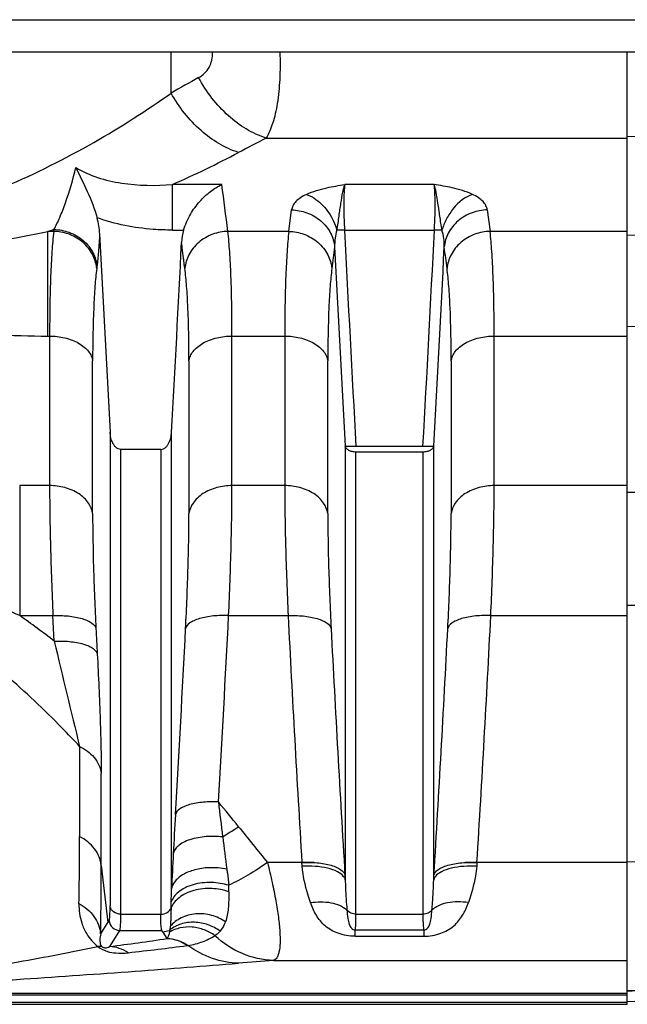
# Model space of a CAD drawing. Extents: x -1490 to 1181, y 8 to 1663.
# Tile 10 of 72: x -461 to -405, y 164 to 255. Entities that reach past the tile are written whole.
import ezdxf

# ---------------------------------------------------------------- set-up
doc = ezdxf.new("R2010")
doc.units = 0
doc.header["$LTSCALE"] = 65.395
doc.layers.get('0').update_dxf_attribs({"linetype": 'CONTINUOUS'})

msp = doc.modelspace()

# ---------------------------------------------------------------- linework, layer by layer
at = {"color": 9, "linetype": 'CONTINUOUS'}
for p, q in [((-495.572, 255.192), (-366.572, 255.192)), ((-446.767, 248.405), (-446.767, 252.192)), ((-437.976, 244.231), (-404.572, 244.231)), ((-396.677, 244.61), (-404.572, 244.358)), ((-446.645, 235.725), (-446.645, 239.944)), ((-442.084, 239.944), (-446.644, 239.944)), ((-422.446, 239.944), (-430.698, 239.944)), ((-435.879, 235.604), (-435.624, 237.595)), ((-417.52, 237.595), (-417.264, 235.604)), ((-457.629, 235.604), (-458.165, 235.604)), ((-458.165, 225.921), (-458.165, 235.604)), ((-446.645, 235.725), (-445.614, 235.725)), ((-435.879, 235.604), (-441.514, 235.604)), ((-430.726, 235.725), (-422.417, 235.725)), ((-404.572, 235.604), (-417.264, 235.604)), ((-396.677, 235.46), (-404.572, 235.235)), ((-445.495, 232.178), (-445.806, 234.581)), ((-404.572, 226.801), (-396.677, 227.019)), ((-458.165, 225.921), (-458.006, 225.921)), ((-458.006, 225.921), (-458.006, 212.082)), ((-441.137, 225.921), (-436.256, 225.921)), ((-441.137, 212.082), (-441.137, 225.921)), ((-436.256, 225.921), (-436.256, 212.082)), ((-416.887, 225.921), (-404.572, 225.921)), ((-416.887, 212.082), (-416.887, 225.921)), ((-454.026, 209.492), (-454.026, 223.632)), ((-445.118, 223.629), (-445.118, 209.492)), ((-432.276, 209.492), (-432.276, 223.632)), ((-420.868, 223.629), (-420.868, 209.492)), ((-452.412, 217.021), (-452.412, 173.186)), ((-446.732, 174.74), (-446.732, 217.021)), ((-451.417, 172.422), (-451.417, 215.427)), ((-447.727, 215.427), (-447.727, 172.422)), ((-430.662, 215.746), (-430.662, 175.606)), ((-429.667, 172.422), (-429.667, 215.183)), ((-423.477, 215.183), (-423.477, 172.422)), ((-422.482, 175.606), (-422.482, 215.746)), ((-458.007, 212.082), (-460.774, 212.082)), ((-460.774, 212.082), (-460.774, 200.053)), ((-436.257, 212.082), (-441.137, 212.082)), ((-404.572, 212.082), (-416.887, 212.082)), ((-396.677, 211.416), (-404.572, 211.449)), ((-396.729, 200.929), (-404.572, 201.001)), ((-460.774, 200.053), (-457.696, 200.053)), ((-457.576, 197.692), (-457.696, 200.053)), ((-441.447, 200.053), (-435.947, 200.053)), ((-417.197, 200.053), (-404.572, 200.053)), ((-455.233, 187.958), (-455.233, 179.605)), ((-453.23, 176.938), (-453.23, 185.435)), ((-404.572, 177.285), (-375.467, 177.856)), ((-453.23, 176.938), (-452.623, 171.667)), ((-433.578, 177.206), (-437.855, 177.206)), ((-404.572, 177.206), (-419.568, 177.206)), ((-446.771, 173.022), (-446.756, 173.566)), ((-451.417, 172.422), (-447.727, 172.422)), ((-429.667, 172.422), (-423.477, 172.422)), ((-453.284, 170.613), (-452.623, 171.667)), ((-451.628, 170.755), (-452.46, 169.428)), ((-451.517, 170.93), (-451.628, 170.755)), ((-451.517, 170.93), (-447.627, 170.93)), ((-446.885, 170.94), (-446.961, 170.922)), ((-446.884, 170.94), (-446.959, 170.922)), ((-429.746, 170.984), (-423.398, 170.984)), ((-429.746, 170.393), (-429.746, 170.984)), ((-429.746, 170.393), (-423.398, 170.393)), ((-423.398, 170.984), (-423.398, 170.393)), ((-437.31, 168.152), (-404.572, 168.152)), ((-404.572, 165.088), (-483.98, 165.088)), ((-483.98, 164.963), (-404.572, 164.963)), ((-692.174, 164.296), (-404.572, 164.296))]:
    msp.add_line(p, q, dxfattribs=at)
at = {"color": 6, "linetype": 'CONTINUOUS'}
for p, q in [((-363.572, 252.192), (-498.572, 252.192)), ((-447.727, 215.427), (-451.417, 215.427)), ((-363.222, 165.776), (-404.572, 164.332)), ((-692.174, 164.089), (-404.572, 164.089))]:
    msp.add_line(p, q, dxfattribs=at)
at = {"color": 2, "linetype": 'CONTINUOUS'}
for p, q in [((-404.572, 164.089), (-404.572, 252.192)), ((-457.629, 235.604), (-457.607, 235.78)), ((-453.627, 232.353), (-453.649, 232.178)), ((-429.667, 215.738), (-423.477, 215.738)), ((-423.477, 215.183), (-429.667, 215.183)), ((-434.642, 176.866), (-434.668, 177.206)), ((-418.476, 177.206), (-418.502, 176.866)), ((-430.688, 176.038), (-430.662, 175.606)), ((-422.482, 175.606), (-422.456, 176.039)), ((-447.516, 170.755), (-447.627, 170.93)), ((-447.147, 170.166), (-447.516, 170.755)), ((-445.209, 169.529), (-445.273, 169.52))]:
    msp.add_line(p, q, dxfattribs=at)
at = {"color": 9, "linetype": 'CONTINUOUS'}
msp.add_lwpolyline([(-445.495, 232.178), (-445.546, 232.579), (-445.597, 232.98), (-445.649, 233.381), (-445.701, 233.781), (-445.753, 234.181), (-445.806, 234.581)], dxfattribs=at)
for centre, radius, start, end in [((-268.795, -66.452), 361.676, 119.01524, 119.47727), ((-258.584, -103.282), 391.084, 117.30345, 117.7238), ((-487.953, 333.165), 101.964, 293.8995, 297.72244), ((-868.459, 181.8), 430.322, 7.18261, 7.76542), ((-476.89, 322.61), 88.998, 278.85177, 282.14661), ((-490.101, 337.76), 107.032, 287.36047, 287.67346), ((2154.68, 362.785), 2588.527, 182.813538, 183.256563), ((-2965.758, 360.554), 2546.402, 356.739773, 357.190127), ((410.871, 124.569), 849.612, 172.588737, 172.723583), ((2152.496, 362.695), 2587.334, 182.847528, 183.255914), ((-2984.331, 361.559), 2565.995, 356.742389, 357.15417), ((-1264.005, 124.57), 849.603, 7.276416, 7.411264), ((-458.192, 305.921), 80, 266.45582, 270.01944), ((-490.893, 137.605), 69.332, 64.25121, 66.53774), ((-504.125, 137.986), 75.707, 52.05862, 55.06711), ((-2559.018, 307.205), 2120.28, 356.636599, 357.103233), ((1736.055, 310.142), 2174.79, 182.901589, 183.504446), ((-2589.199, 310.142), 2174.79, 356.495552, 357.098409), ((-2561.648, 306.074), 2118.935, 356.633307, 357.099593), ((1738.913, 309.015), 2173.672, 182.904921, 183.507315), ((-2592.051, 309.015), 2173.666, 356.492698, 357.095083), ((619.039, 451.702), 1106.174, 193.275225, 193.793841), ((-536.198, 104.374), 122.279, 38.51451, 39.90047), ((-186.696, 212.006), 257.356, 186.51387, 187.24042), ((121.362, 148.293), 568.711, 176.63874, 177.0035), ((-127.849, 429.414), 399.64, 218.52076, 219.13038), ((-755.756, 179.276), 300.523, 358.88022, 0.06275), ((-222.488, 206.606), 221.17, 187.02119, 187.79773), ((12.577, 153.877), 459.783, 176.98979, 177.39927), ((-812.521, 176.825), 359.29, 359.00928, 0.018), ((-578.561, 173.643), 137.13, 0.36085, 0.60815), ((-541.068, 176.085), 94.346, 358.46969, 359.18329), ((-418.155, 149.99), 40.718, 147.54174, 147.83401), ((-451.514, 171.932), 1.002, 185.15611, 269.8241), ((-491.949, 355.989), 190.457, 283.49, 283.66344), ((-527.729, 730.867), 566.462, 277.63582, 278.17837), ((-526.565, 820.629), 656.164, 276.636386, 277.11662), ((-384.936, -509.812), 679.983, 94.41743, 94.688846), ((-14.989, -5898.78), 6076.603, 93.4009178, 93.6758677), ((-6.239, -6193.116), 6370.853, 93.3209203, 93.5847181)]:
    msp.add_arc(centre, radius, start, end, dxfattribs=at)
at = {"color": 6, "linetype": 'CONTINUOUS'}
for centre, radius, start, end in [((-460.525, 235.018), 7.157, 2.82585, 14.93323), ((2102.688, 360.626), 2559.132, 182.805433, 183.216828), ((-440.842, 234.34), 4.969, 163.81355, 177.21602), ((-3010.638, 361.1), 2567.951, 356.783645, 357.175987)]:
    msp.add_arc(centre, radius, start, end, dxfattribs=at)
at = {"color": 2, "linetype": 'CONTINUOUS'}
for centre, radius, start, end in [((-456.987, 231.866), 3.353, 5.33928, 9.52689), ((-431.617, 175.299), 1.015, 37.36097, 38.1146), ((-447.33, 166.515), 3.685, 55.61298, 58.15337), ((-447.328, 166.519), 3.68, 54.85755, 55.61275)]:
    msp.add_arc(centre, radius, start, end, dxfattribs=at)
at = {"color": 9, "linetype": 'CONTINUOUS'}
for points, knots in [([(-444.223, 249.83), (-444.022, 249.941), (-443.648, 250.213), (-443.22, 250.769), (-442.969, 251.448), (-442.929, 251.94), (-442.938, 252.192)], [0, 0, 0, 0, 0.243062, 0.483393, 0.732533, 1, 1, 1, 1]), ([(-436.707, 252.191), (-436.679, 251.347), (-436.685, 249.754), (-436.894, 247.543), (-437.292, 245.711), (-437.719, 244.658), (-437.976, 244.231)], [0, 0, 0, 0, 0.311123, 0.585921, 0.816489, 1, 1, 1, 1]), ([(-437.976, 244.231), (-439.262, 244.643), (-441.107, 245.805), (-443.041, 247.905), (-443.865, 249.17), (-444.223, 249.83)], [0, 0, 0, 0, 0.473709, 0.736663, 1, 1, 1, 1]), ([(-462.077, 239.766), (-459.284, 240.967), (-454.027, 243.605), (-449.073, 246.769), (-446.767, 248.405)], [0, 0, 0, 0, 0.518213, 1, 1, 1, 1]), ([(-440.521, 242.905), (-441.8, 243.308), (-443.64, 244.445), (-445.578, 246.51), (-446.407, 247.755), (-446.767, 248.405)], [0, 0, 0, 0, 0.474404, 0.737015, 1, 1, 1, 1]), ([(-457.607, 235.78), (-457.409, 236.143), (-457.025, 236.95), (-456.291, 238.846), (-455.844, 240.407), (-455.578, 241.515)], [0, 0, 0, 0, 0.203505, 0.43926, 1, 1, 1, 1]), ([(-455.578, 241.515), (-454.955, 241.124), (-453.565, 240.515), (-450.564, 239.842), (-448.205, 239.815), (-446.644, 239.944)], [0, 0, 0, 0, 0.240027, 0.489067, 1, 1, 1, 1]), ([(-434.247, 239.03), (-433.946, 239.171), (-433.326, 239.399), (-432.139, 239.707), (-431.258, 239.856), (-430.698, 239.944)], [0, 0, 0, 0, 0.271182, 0.537446, 1, 1, 1, 1]), ([(-418.897, 239.03), (-419.198, 239.171), (-419.818, 239.399), (-421.005, 239.707), (-421.886, 239.856), (-422.446, 239.944)], [0, 0, 0, 0, 0.271176, 0.537451, 1, 1, 1, 1]), ([(-421.713, 235.711), (-421.786, 236.145), (-421.911, 236.981), (-422.069, 238.155), (-422.228, 239.134), (-422.362, 239.71), (-422.446, 239.944)], [0, 0, 0, 0, 0.307084, 0.589571, 0.826226, 1, 1, 1, 1]), ([(-422.417, 235.725), (-422.392, 236.164), (-422.354, 237.004), (-422.336, 238.175), (-422.36, 239.142), (-422.407, 239.709), (-422.446, 239.944)], [0, 0, 0, 0, 0.31275, 0.596727, 0.831306, 1, 1, 1, 1]), ([(-434.247, 239.03), (-434.442, 238.938), (-434.792, 238.745), (-435.223, 238.394), (-435.511, 238.012), (-435.606, 237.729), (-435.624, 237.595)], [0, 0, 0, 0, 0.312747, 0.577822, 0.802422, 1, 1, 1, 1]), ([(-434.247, 239.03), (-433.936, 238.92), (-433.129, 238.476), (-432.097, 237.351), (-431.594, 236.276), (-431.43, 235.711)], [0, 0, 0, 0, 0.22012, 0.606458, 1, 1, 1, 1]), ([(-418.897, 239.03), (-419.576, 238.79), (-420.5, 238.044), (-421.317, 236.795), (-421.609, 236.071), (-421.713, 235.711)], [0, 0, 0, 0, 0.48221, 0.748618, 1, 1, 1, 1]), ([(-417.52, 237.595), (-417.538, 237.729), (-417.633, 238.012), (-417.921, 238.394), (-418.352, 238.745), (-418.702, 238.938), (-418.897, 239.03)], [0, 0, 0, 0, 0.197563, 0.422156, 0.687263, 1, 1, 1, 1]), ([(-435.624, 237.595), (-435.149, 237.584), (-434.168, 237.402), (-433.081, 236.774), (-432.392, 236.053), (-431.883, 235.271), (-431.684, 234.599), (-431.644, 234.161)], [0, 0, 0, 0, 0.24924, 0.512861, 0.64338, 0.769397, 1, 1, 1, 1]), ([(-417.52, 237.595), (-417.995, 237.584), (-418.975, 237.402), (-420.063, 236.774), (-420.752, 236.053), (-421.26, 235.271), (-421.46, 234.599), (-421.5, 234.161)], [0, 0, 0, 0, 0.24924, 0.512862, 0.64338, 0.769397, 1, 1, 1, 1]), ([(-446.645, 235.725), (-447.236, 235.725), (-449.592, 235.81), (-451.947, 236.263), (-453.61, 236.862)], [0, 0, 0, 0, 0.250545, 1, 1, 1, 1]), ([(-457.629, 235.604), (-457.698, 234.988), (-457.812, 233.622), (-457.973, 230.395), (-458.006, 227.782), (-458.006, 225.921)], [0, 0, 0, 0, 0.191606, 0.424161, 1, 1, 1, 1]), ([(-453.377, 235.371), (-453.407, 234.817), (-453.472, 233.81), (-453.57, 232.805), (-453.627, 232.353)], [0, 0, 0, 0, 0.548993, 1, 1, 1, 1]), ([(-441.514, 235.604), (-441.989, 235.594), (-442.969, 235.413), (-444.056, 234.787), (-444.745, 234.067), (-445.254, 233.287), (-445.454, 232.615), (-445.495, 232.178)], [0, 0, 0, 0, 0.249292, 0.512882, 0.643376, 0.769376, 1, 1, 1, 1]), ([(-441.137, 225.921), (-441.137, 227.782), (-441.17, 230.395), (-441.331, 233.622), (-441.446, 234.988), (-441.514, 235.604)], [0, 0, 0, 0, 0.575839, 0.808394, 1, 1, 1, 1]), ([(-435.879, 235.604), (-435.948, 234.988), (-436.062, 233.622), (-436.223, 230.395), (-436.256, 227.782), (-436.256, 225.921)], [0, 0, 0, 0, 0.191606, 0.424161, 1, 1, 1, 1]), ([(-435.879, 235.604), (-435.405, 235.594), (-434.425, 235.413), (-433.338, 234.787), (-432.649, 234.067), (-432.14, 233.287), (-431.94, 232.615), (-431.899, 232.178)], [0, 0, 0, 0, 0.249289, 0.512879, 0.643373, 0.769373, 1, 1, 1, 1]), ([(-431.43, 235.711), (-431.516, 235.481), (-431.624, 234.963), (-431.648, 234.439), (-431.644, 234.161)], [0, 0, 0, 0, 0.468594, 1, 1, 1, 1]), ([(-421.713, 235.711), (-421.763, 235.71), (-421.998, 235.708), (-422.233, 235.716), (-422.417, 235.725)], [0, 0, 0, 0, 0.212607, 1, 1, 1, 1]), ([(-421.5, 234.161), (-421.496, 234.423), (-421.518, 234.947), (-421.622, 235.466), (-421.713, 235.711)], [0, 0, 0, 0, 0.500445, 1, 1, 1, 1]), ([(-417.264, 235.604), (-417.739, 235.594), (-418.719, 235.413), (-419.806, 234.787), (-420.495, 234.067), (-421.004, 233.287), (-421.204, 232.615), (-421.245, 232.178)], [0, 0, 0, 0, 0.249289, 0.512879, 0.643373, 0.769373, 1, 1, 1, 1]), ([(-416.887, 225.921), (-416.887, 227.782), (-416.92, 230.395), (-417.081, 233.622), (-417.196, 234.988), (-417.264, 235.604)], [0, 0, 0, 0, 0.575839, 0.808394, 1, 1, 1, 1]), ([(-453.649, 232.178), (-453.718, 231.636), (-453.831, 230.431), (-453.993, 227.582), (-454.026, 225.275), (-454.026, 223.632)], [0, 0, 0, 0, 0.191511, 0.42404, 1, 1, 1, 1]), ([(-445.118, 223.629), (-445.118, 225.273), (-445.15, 227.581), (-445.312, 230.43), (-445.426, 231.636), (-445.495, 232.178)], [0, 0, 0, 0, 0.57598, 0.808504, 1, 1, 1, 1]), ([(-431.899, 232.178), (-431.968, 231.636), (-432.081, 230.431), (-432.243, 227.582), (-432.276, 225.275), (-432.276, 223.632)], [0, 0, 0, 0, 0.191511, 0.42404, 1, 1, 1, 1]), ([(-420.868, 223.629), (-420.868, 225.273), (-420.9, 227.581), (-421.062, 230.43), (-421.176, 231.636), (-421.245, 232.178)], [0, 0, 0, 0, 0.57598, 0.808504, 1, 1, 1, 1]), ([(-458.006, 225.921), (-457.539, 225.921), (-456.83, 225.844), (-455.938, 225.57), (-455.325, 225.285), (-454.808, 224.927), (-454.408, 224.52), (-454.143, 224.082), (-454.049, 223.774), (-454.026, 223.626)], [0, 0, 0, 0, 0.283674, 0.427416, 0.565203, 0.692517, 0.807239, 0.908924, 1, 1, 1, 1]), ([(-445.118, 223.626), (-445.094, 223.774), (-445.001, 224.082), (-444.736, 224.52), (-444.336, 224.927), (-443.819, 225.285), (-443.206, 225.57), (-442.313, 225.844), (-441.605, 225.921), (-441.137, 225.921)], [0, 0, 0, 0, 0.091076, 0.192761, 0.307483, 0.434797, 0.572584, 0.716326, 1, 1, 1, 1]), ([(-436.256, 225.921), (-435.789, 225.921), (-435.08, 225.844), (-434.188, 225.57), (-433.575, 225.285), (-433.058, 224.927), (-432.658, 224.52), (-432.393, 224.082), (-432.299, 223.774), (-432.276, 223.626)], [0, 0, 0, 0, 0.283674, 0.427416, 0.565203, 0.692517, 0.807239, 0.908924, 1, 1, 1, 1]), ([(-420.868, 223.626), (-420.844, 223.774), (-420.751, 224.082), (-420.486, 224.52), (-420.086, 224.927), (-419.569, 225.285), (-418.956, 225.57), (-418.063, 225.844), (-417.355, 225.921), (-416.887, 225.921)], [0, 0, 0, 0, 0.091076, 0.192761, 0.307483, 0.434797, 0.572584, 0.716326, 1, 1, 1, 1]), ([(-458.007, 212.082), (-458.007, 210.218), (-457.941, 206.207), (-457.792, 202.198), (-457.696, 200.053)], [0, 0, 0, 0, 0.464714, 1, 1, 1, 1]), ([(-454.026, 209.494), (-454.074, 209.84), (-454.295, 210.372), (-454.803, 210.956), (-455.32, 211.362), (-455.935, 211.685), (-456.825, 211.994), (-457.538, 212.082), (-458.006, 212.082)], [0, 0, 0, 0, 0.204157, 0.322254, 0.450296, 0.586289, 0.72636, 1, 1, 1, 1]), ([(-441.137, 212.082), (-441.605, 212.082), (-442.318, 211.994), (-443.209, 211.685), (-443.824, 211.362), (-444.341, 210.956), (-444.849, 210.372), (-445.07, 209.84), (-445.118, 209.494)], [0, 0, 0, 0, 0.27364, 0.413711, 0.549704, 0.677746, 0.795843, 1, 1, 1, 1]), ([(-441.448, 200.053), (-441.352, 202.198), (-441.203, 206.207), (-441.137, 210.218), (-441.137, 212.082)], [0, 0, 0, 0, 0.535286, 1, 1, 1, 1]), ([(-436.257, 212.082), (-436.257, 210.218), (-436.191, 206.207), (-436.042, 202.198), (-435.946, 200.053)], [0, 0, 0, 0, 0.464714, 1, 1, 1, 1]), ([(-432.276, 209.494), (-432.324, 209.84), (-432.545, 210.372), (-433.053, 210.956), (-433.57, 211.362), (-434.185, 211.685), (-435.075, 211.994), (-435.788, 212.082), (-436.256, 212.082)], [0, 0, 0, 0, 0.204157, 0.322254, 0.450296, 0.586289, 0.72636, 1, 1, 1, 1]), ([(-416.887, 212.082), (-417.355, 212.082), (-418.068, 211.994), (-418.959, 211.685), (-419.574, 211.362), (-420.091, 210.956), (-420.599, 210.372), (-420.82, 209.84), (-420.868, 209.494)], [0, 0, 0, 0, 0.27364, 0.413711, 0.549704, 0.677746, 0.795843, 1, 1, 1, 1]), ([(-417.198, 200.053), (-417.102, 202.198), (-416.953, 206.207), (-416.887, 210.218), (-416.887, 212.082)], [0, 0, 0, 0, 0.535286, 1, 1, 1, 1]), ([(-454.026, 209.492), (-454.026, 207.844), (-453.96, 204.296), (-453.812, 200.752), (-453.716, 198.855)], [0, 0, 0, 0, 0.464618, 1, 1, 1, 1]), ([(-445.428, 198.856), (-445.332, 200.753), (-445.183, 204.297), (-445.118, 207.844), (-445.118, 209.492)], [0, 0, 0, 0, 0.535392, 1, 1, 1, 1]), ([(-432.276, 209.492), (-432.276, 207.844), (-432.21, 204.297), (-432.062, 200.753), (-431.966, 198.856)], [0, 0, 0, 0, 0.464619, 1, 1, 1, 1]), ([(-421.178, 198.856), (-421.082, 200.753), (-420.933, 204.297), (-420.868, 207.844), (-420.868, 209.492)], [0, 0, 0, 0, 0.535391, 1, 1, 1, 1]), ([(-457.696, 200.053), (-457.231, 200.073), (-456.532, 200.06), (-455.631, 199.937), (-455.022, 199.797), (-454.505, 199.608), (-454.033, 199.351), (-453.764, 199.061), (-453.716, 198.859)], [0, 0, 0, 0, 0.321644, 0.48002, 0.626089, 0.752766, 0.856777, 1, 1, 1, 1]), ([(-441.447, 200.053), (-441.914, 200.073), (-442.613, 200.06), (-443.513, 199.936), (-444.123, 199.797), (-444.639, 199.607), (-445.111, 199.351), (-445.38, 199.06), (-445.428, 198.859)], [0, 0, 0, 0, 0.32185, 0.480263, 0.626321, 0.752948, 0.856892, 1, 1, 1, 1]), ([(-435.946, 200.053), (-435.48, 200.073), (-434.782, 200.06), (-433.881, 199.937), (-433.272, 199.797), (-432.755, 199.608), (-432.283, 199.351), (-432.014, 199.061), (-431.966, 198.859)], [0, 0, 0, 0, 0.321648, 0.480026, 0.626095, 0.752771, 0.856781, 1, 1, 1, 1]), ([(-417.197, 200.053), (-417.664, 200.073), (-418.363, 200.06), (-419.264, 199.936), (-419.873, 199.797), (-420.389, 199.607), (-420.861, 199.35), (-421.13, 199.06), (-421.178, 198.859)], [0, 0, 0, 0, 0.321918, 0.480343, 0.626398, 0.753009, 0.85693, 1, 1, 1, 1]), ([(-457.576, 197.692), (-457.11, 197.713), (-456.411, 197.7), (-455.51, 197.578), (-454.9, 197.439), (-454.384, 197.25), (-453.912, 196.993), (-453.643, 196.703), (-453.596, 196.501)], [0, 0, 0, 0, 0.321756, 0.480167, 0.626246, 0.752902, 0.856868, 1, 1, 1, 1]), ([(-453.596, 196.501), (-453.49, 194.456), (-453.359, 191.524), (-453.254, 187.835), (-453.23, 186.191), (-453.23, 185.435)], [0, 0, 0, 0, 0.554832, 0.794944, 1, 1, 1, 1]), ([(-455.232, 187.958), (-455.77, 188.536), (-457.953, 190.827), (-460.257, 193.004), (-462.06, 194.549)], [0, 0, 0, 0, 0.249629, 1, 1, 1, 1]), ([(-455.233, 187.958), (-454.724, 187.72), (-454.013, 187.201), (-453.415, 186.247), (-453.263, 185.705), (-453.23, 185.435)], [0, 0, 0, 0, 0.503647, 0.755758, 1, 1, 1, 1]), ([(-442.39, 182.81), (-442.847, 182.834), (-443.535, 182.826), (-444.427, 182.714), (-445.04, 182.58), (-445.564, 182.396), (-446.046, 182.14), (-446.324, 181.844), (-446.37, 181.637)], [0, 0, 0, 0, 0.315725, 0.47312, 0.619597, 0.747942, 0.853679, 1, 1, 1, 1]), ([(-440.521, 180.519), (-440.642, 180.435), (-441.128, 180.108), (-441.623, 179.795), (-441.999, 179.571)], [0, 0, 0, 0, 0.251837, 1, 1, 1, 1]), ([(-453.23, 176.938), (-453.261, 177.209), (-453.403, 177.76), (-453.833, 178.513), (-454.456, 179.151), (-454.965, 179.473), (-455.233, 179.605)], [0, 0, 0, 0, 0.236028, 0.484713, 0.741764, 1, 1, 1, 1]), ([(-441.999, 179.571), (-442.5, 179.627), (-443.522, 179.649), (-444.76, 179.439), (-445.624, 179.089), (-446.108, 178.776), (-446.435, 178.42), (-446.548, 178.15), (-446.571, 178.023)], [0, 0, 0, 0, 0.293441, 0.591784, 0.722885, 0.834013, 0.924813, 1, 1, 1, 1]), ([(-437.855, 177.206), (-438.448, 176.791), (-439.612, 176.035), (-440.837, 175.378), (-441.439, 175.098)], [0, 0, 0, 0, 0.521661, 1, 1, 1, 1]), ([(-437.855, 177.206), (-437.701, 176.597), (-437.422, 175.422), (-437.081, 173.732), (-436.84, 172.211), (-436.703, 170.896), (-436.674, 169.819), (-436.741, 169.079), (-436.867, 168.631), (-436.982, 168.395), (-437.127, 168.228), (-437.249, 168.167), (-437.31, 168.152)], [0, 0, 0, 0, 0.201062, 0.386433, 0.551946, 0.693873, 0.80931, 0.89676, 0.930258, 0.957607, 0.980085, 1, 1, 1, 1]), ([(-433.869, 173.494), (-433.957, 173.75), (-434.317, 174.846), (-434.575, 175.985), (-434.642, 176.866)], [0, 0, 0, 0, 0.234806, 1, 1, 1, 1]), ([(-418.502, 176.866), (-418.525, 176.561), (-418.671, 175.413), (-418.999, 174.297), (-419.275, 173.494)], [0, 0, 0, 0, 0.265111, 1, 1, 1, 1]), ([(-441.613, 176.598), (-441.874, 176.651), (-442.28, 176.708), (-442.835, 176.735), (-443.568, 176.725), (-444.557, 176.583), (-445.52, 176.208), (-446.116, 175.782), (-446.513, 175.366), (-446.693, 174.986), (-446.732, 174.741)], [0, 0, 0, 0, 0.134858, 0.207024, 0.281265, 0.5057, 0.709659, 0.797227, 0.874014, 1, 1, 1, 1]), ([(-441.613, 176.598), (-441.595, 176.47), (-441.53, 175.971), (-441.475, 175.471), (-441.439, 175.098)], [0, 0, 0, 0, 0.25694, 1, 1, 1, 1]), ([(-441.439, 175.098), (-441.952, 175.256), (-443.062, 175.434), (-444.454, 175.285), (-445.467, 174.901), (-446.071, 174.52), (-446.508, 174.072), (-446.695, 173.732), (-446.756, 173.566)], [0, 0, 0, 0, 0.268913, 0.556335, 0.689707, 0.808524, 0.911339, 1, 1, 1, 1]), ([(-430.662, 175.606), (-430.657, 175.364), (-430.626, 174.431), (-430.559, 173.499), (-430.507, 172.811)], [0, 0, 0, 0, 0.259996, 1, 1, 1, 1]), ([(-422.637, 172.811), (-422.62, 173.034), (-422.55, 173.965), (-422.496, 174.897), (-422.482, 175.606)], [0, 0, 0, 0, 0.240289, 1, 1, 1, 1]), ([(-441.434, 174.507), (-441.932, 174.676), (-443.02, 174.876), (-444.396, 174.743), (-445.406, 174.369), (-446.024, 173.989), (-446.486, 173.537), (-446.696, 173.193), (-446.771, 173.022)], [0, 0, 0, 0, 0.263619, 0.546385, 0.67967, 0.800433, 0.906884, 1, 1, 1, 1]), ([(-441.434, 174.507), (-441.43, 173.985), (-441.444, 173.053), (-441.595, 172.118), (-441.742, 171.732)], [0, 0, 0, 0, 0.558084, 1, 1, 1, 1]), ([(-455.29, 173.403), (-455.302, 172.801), (-455.168, 171.813), (-454.551, 170.446), (-453.951, 169.758), (-453.545, 169.438)], [0, 0, 0, 0, 0.40365, 0.653052, 1, 1, 1, 1]), ([(-455.29, 173.403), (-455.02, 173.264), (-454.508, 172.924), (-453.885, 172.255), (-453.455, 171.468), (-453.315, 170.895), (-453.284, 170.613)], [0, 0, 0, 0, 0.254807, 0.510901, 0.761038, 1, 1, 1, 1]), ([(-452.512, 171.842), (-452.501, 171.859), (-452.484, 171.907), (-452.455, 172.046), (-452.431, 172.302), (-452.414, 172.703), (-452.412, 173.011), (-452.412, 173.186)], [0, 0, 0, 0, 0.044176, 0.111126, 0.315459, 0.6131, 1, 1, 1, 1]), ([(-451.417, 172.422), (-451.652, 172.422), (-452.019, 172.534), (-452.328, 172.875), (-452.4, 173.086), (-452.412, 173.186)], [0, 0, 0, 0, 0.522437, 0.775723, 1, 1, 1, 1]), ([(-433.869, 173.494), (-433.559, 173.544), (-432.928, 173.599), (-431.762, 173.507), (-430.908, 173.178), (-430.507, 172.811)], [0, 0, 0, 0, 0.267963, 0.536071, 1, 1, 1, 1]), ([(-429.746, 170.393), (-430.279, 170.393), (-431.285, 170.547), (-432.545, 171.262), (-433.386, 172.3), (-433.729, 173.087), (-433.869, 173.494)], [0, 0, 0, 0, 0.289203, 0.538346, 0.767094, 1, 1, 1, 1]), ([(-423.398, 170.393), (-422.864, 170.393), (-421.859, 170.547), (-420.599, 171.262), (-419.758, 172.3), (-419.415, 173.087), (-419.275, 173.494)], [0, 0, 0, 0, 0.289202, 0.538346, 0.767094, 1, 1, 1, 1]), ([(-419.275, 173.494), (-419.6, 173.547), (-420.249, 173.601), (-421.415, 173.497), (-422.249, 173.166), (-422.637, 172.811)], [0, 0, 0, 0, 0.28029, 0.551582, 1, 1, 1, 1]), ([(-451.517, 170.93), (-451.506, 170.949), (-451.489, 171.002), (-451.46, 171.156), (-451.436, 171.441), (-451.419, 171.885), (-451.417, 172.228), (-451.417, 172.422)], [0, 0, 0, 0, 0.043518, 0.110174, 0.314535, 0.612422, 1, 1, 1, 1]), ([(-441.742, 171.732), (-442.132, 171.99), (-443.021, 172.397), (-444.472, 172.544), (-445.842, 172.178), (-446.573, 171.62), (-446.851, 171.302)], [0, 0, 0, 0, 0.25284, 0.517817, 0.771929, 1, 1, 1, 1]), ([(-430.507, 172.811), (-430.484, 172.554), (-430.438, 172.108), (-430.341, 171.589), (-430.214, 171.281), (-430.097, 171.114), (-429.936, 171.005), (-429.809, 170.983), (-429.746, 170.984)], [0, 0, 0, 0, 0.360735, 0.629644, 0.734626, 0.825565, 0.910949, 1, 1, 1, 1]), ([(-429.667, 172.422), (-429.83, 172.422), (-430.151, 172.488), (-430.414, 172.689), (-430.507, 172.811)], [0, 0, 0, 0, 0.515491, 1, 1, 1, 1]), ([(-429.746, 170.984), (-429.728, 171.047), (-429.705, 171.214), (-429.682, 171.52), (-429.669, 171.935), (-429.667, 172.248), (-429.667, 172.422)], [0, 0, 0, 0, 0.135816, 0.349039, 0.638111, 1, 1, 1, 1]), ([(-422.637, 172.811), (-422.73, 172.689), (-422.993, 172.488), (-423.314, 172.422), (-423.477, 172.422)], [0, 0, 0, 0, 0.484509, 1, 1, 1, 1]), ([(-423.477, 172.422), (-423.477, 172.248), (-423.475, 171.935), (-423.462, 171.52), (-423.439, 171.214), (-423.416, 171.047), (-423.398, 170.984)], [0, 0, 0, 0, 0.361889, 0.650961, 0.864184, 1, 1, 1, 1]), ([(-423.398, 170.984), (-423.335, 170.983), (-423.208, 171.005), (-423.047, 171.114), (-422.929, 171.281), (-422.803, 171.589), (-422.706, 172.108), (-422.659, 172.554), (-422.637, 172.811)], [0, 0, 0, 0, 0.089054, 0.174433, 0.265371, 0.370352, 0.639265, 1, 1, 1, 1]), ([(-442.24, 170.853), (-442.574, 171.1), (-443.331, 171.507), (-444.39, 171.711), (-445.244, 171.662), (-446.037, 171.484), (-446.582, 171.207), (-446.894, 170.974)], [0, 0, 0, 0, 0.25075, 0.510742, 0.639586, 0.765077, 1, 1, 1, 1]), ([(-441.742, 171.732), (-441.774, 171.648), (-441.904, 171.337), (-442.079, 171.041), (-442.24, 170.853)], [0, 0, 0, 0, 0.267408, 1, 1, 1, 1]), ([(-453.284, 170.613), (-453.328, 170.433), (-453.375, 170.15), (-453.354, 169.751), (-453.269, 169.536), (-453.185, 169.454)], [0, 0, 0, 0, 0.461732, 0.707333, 1, 1, 1, 1]), ([(-442.712, 170.439), (-443.012, 170.659), (-443.682, 171.028), (-444.797, 171.285), (-445.923, 171.212), (-446.617, 170.949), (-446.926, 170.776)], [0, 0, 0, 0, 0.250521, 0.508177, 0.761203, 1, 1, 1, 1]), ([(-445.209, 169.529), (-444.972, 169.568), (-444.514, 169.654), (-443.87, 169.871), (-443.271, 170.127), (-442.896, 170.333), (-442.712, 170.439)], [0, 0, 0, 0, 0.270419, 0.520581, 0.761885, 1, 1, 1, 1]), ([(-442.24, 170.853), (-442.275, 170.812), (-442.418, 170.658), (-442.582, 170.525), (-442.712, 170.439)], [0, 0, 0, 0, 0.257433, 1, 1, 1, 1]), ([(-437.31, 168.152), (-438.288, 168.176), (-440.283, 168.621), (-441.974, 169.751), (-442.712, 170.439)], [0, 0, 0, 0, 0.492306, 1, 1, 1, 1]), ([(-453.545, 169.438), (-453.509, 169.449), (-453.393, 169.478), (-453.264, 169.484), (-453.185, 169.454)], [0, 0, 0, 0, 0.304305, 1, 1, 1, 1]), ([(-453.185, 169.454), (-453.124, 169.395), (-453.008, 169.33), (-452.83, 169.314), (-452.658, 169.339), (-452.532, 169.391), (-452.46, 169.428)], [0, 0, 0, 0, 0.330567, 0.481065, 0.684764, 1, 1, 1, 1]), ([(-440.521, 167.896), (-441.34, 167.915), (-443.017, 168.222), (-444.52, 169.024), (-445.209, 169.529)], [0, 0, 0, 0, 0.48964, 1, 1, 1, 1]), ([(-487.373, 165.077), (-485.39, 165.077), (-481.896, 165.27), (-477.018, 165.734), (-472.771, 166.229), (-467.434, 166.946), (-461.03, 167.964), (-455.995, 168.926), (-453.545, 169.438)], [0, 0, 0, 0, 0.174164, 0.307024, 0.430473, 0.549753, 0.780078, 1, 1, 1, 1]), ([(-453.545, 169.438), (-453.277, 169.23), (-452.728, 168.962), (-451.759, 168.793), (-451.114, 168.818), (-450.733, 168.862)], [0, 0, 0, 0, 0.345732, 0.608333, 1, 1, 1, 1]), ([(-450.733, 168.862), (-450.991, 169.032), (-451.547, 169.306), (-452.158, 169.417), (-452.46, 169.428)], [0, 0, 0, 0, 0.506009, 1, 1, 1, 1]), ([(-483.98, 165.088), (-482.781, 165.124), (-480.53, 165.218), (-476.329, 165.437), (-471.469, 165.723), (-465.861, 166.075), (-458.765, 166.54), (-450.336, 167.126), (-443.709, 167.634), (-440.521, 167.896)], [0, 0, 0, 0, 0.082616, 0.155175, 0.289754, 0.417992, 0.542216, 0.779601, 1, 1, 1, 1])]:
    msp.add_open_spline(points, degree=3, knots=knots, dxfattribs=at)
at = {"color": 6, "linetype": 'CONTINUOUS'}
for points, knots in [([(-455.578, 241.515), (-455.234, 240.769), (-454.476, 239.266), (-453.833, 237.697), (-453.61, 236.862)], [0, 0, 0, 0, 0.487467, 1, 1, 1, 1]), ([(-445.614, 235.725), (-445.466, 236.232), (-445.046, 237.177), (-444.173, 238.373), (-443.182, 239.303), (-442.451, 239.766), (-442.084, 239.944)], [0, 0, 0, 0, 0.28111, 0.543449, 0.783136, 1, 1, 1, 1]), ([(-451.417, 215.427), (-451.501, 215.427), (-451.672, 215.468), (-451.883, 215.616), (-452.05, 215.812), (-452.22, 216.107), (-452.356, 216.513), (-452.402, 216.851), (-452.412, 217.021)], [0, 0, 0, 0, 0.124602, 0.249542, 0.374667, 0.49985, 0.74985, 1, 1, 1, 1]), ([(-447.727, 215.427), (-447.642, 215.427), (-447.472, 215.468), (-447.26, 215.616), (-447.094, 215.812), (-446.924, 216.107), (-446.788, 216.513), (-446.742, 216.851), (-446.732, 217.021)], [0, 0, 0, 0, 0.124602, 0.249541, 0.374667, 0.49985, 0.74985, 1, 1, 1, 1])]:
    msp.add_open_spline(points, degree=3, knots=knots, dxfattribs=at)
at = {"color": 2, "linetype": 'CONTINUOUS'}
for points, knots in [([(-431.43, 235.711), (-431.395, 235.93), (-431.323, 236.365), (-431.204, 237.201), (-431.074, 238.154), (-430.935, 239.025), (-430.806, 239.599), (-430.737, 239.838), (-430.698, 239.944)], [0, 0, 0, 0, 0.155218, 0.30704, 0.589481, 0.826119, 0.92169, 1, 1, 1, 1]), ([(-430.698, 239.944), (-430.737, 239.71), (-430.783, 239.142), (-430.808, 238.175), (-430.79, 237.004), (-430.752, 236.164), (-430.726, 235.725)], [0, 0, 0, 0, 0.168694, 0.403273, 0.68725, 1, 1, 1, 1]), ([(-453.681, 232.421), (-453.751, 232.842), (-453.987, 233.477), (-454.515, 234.204), (-455.201, 234.862), (-456.247, 235.43), (-457.178, 235.594), (-457.629, 235.604)], [0, 0, 0, 0, 0.234054, 0.360683, 0.490991, 0.752786, 1, 1, 1, 1]), ([(-457.607, 235.78), (-457.132, 235.77), (-456.153, 235.589), (-455.066, 234.962), (-454.377, 234.243), (-453.868, 233.462), (-453.668, 232.791), (-453.627, 232.353)], [0, 0, 0, 0, 0.249285, 0.512877, 0.643374, 0.769375, 1, 1, 1, 1]), ([(-430.726, 235.725), (-430.791, 235.722), (-431.026, 235.712), (-431.26, 235.707), (-431.43, 235.711)], [0, 0, 0, 0, 0.275847, 1, 1, 1, 1]), ([(-430.662, 215.746), (-430.653, 215.739), (-430.618, 215.733), (-430.554, 215.724), (-430.458, 215.72), (-430.336, 215.717), (-430.19, 215.718), (-429.964, 215.723), (-429.788, 215.731), (-429.667, 215.738)], [0, 0, 0, 0, 0.034153, 0.100359, 0.19724, 0.321701, 0.469557, 0.635767, 1, 1, 1, 1]), ([(-429.667, 215.183), (-429.787, 215.183), (-430.02, 215.209), (-430.331, 215.323), (-430.565, 215.501), (-430.649, 215.666), (-430.662, 215.746)], [0, 0, 0, 0, 0.295734, 0.568324, 0.802423, 1, 1, 1, 1]), ([(-423.477, 215.738), (-423.356, 215.731), (-423.18, 215.723), (-422.954, 215.718), (-422.808, 215.717), (-422.686, 215.72), (-422.59, 215.724), (-422.526, 215.733), (-422.491, 215.739), (-422.482, 215.746)], [0, 0, 0, 0, 0.364207, 0.5304, 0.678253, 0.802725, 0.899623, 0.965842, 1, 1, 1, 1]), ([(-422.482, 215.746), (-422.495, 215.666), (-422.579, 215.501), (-422.813, 215.323), (-423.123, 215.209), (-423.356, 215.183), (-423.477, 215.183)], [0, 0, 0, 0, 0.197577, 0.431676, 0.704266, 1, 1, 1, 1]), ([(-434.668, 177.206), (-434.201, 177.231), (-433.5, 177.223), (-432.597, 177.107), (-431.987, 176.972), (-431.47, 176.786), (-430.999, 176.532), (-430.732, 176.24), (-430.688, 176.039)], [0, 0, 0, 0, 0.322693, 0.481409, 0.627576, 0.754058, 0.85764, 1, 1, 1, 1]), ([(-430.818, 175.926), (-430.962, 176.11), (-431.445, 176.433), (-432.351, 176.725), (-433.457, 176.88), (-434.245, 176.886), (-434.642, 176.866)], [0, 0, 0, 0, 0.173738, 0.416062, 0.70496, 1, 1, 1, 1]), ([(-422.456, 176.039), (-422.411, 176.24), (-422.144, 176.532), (-421.674, 176.786), (-421.157, 176.972), (-420.546, 177.107), (-419.643, 177.223), (-418.943, 177.231), (-418.476, 177.206)], [0, 0, 0, 0, 0.14236, 0.245942, 0.372423, 0.51859, 0.677306, 1, 1, 1, 1]), ([(-418.502, 176.866), (-418.899, 176.886), (-419.687, 176.88), (-420.795, 176.724), (-421.7, 176.432), (-422.183, 176.109), (-422.327, 175.924)], [0, 0, 0, 0, 0.295137, 0.584094, 0.826381, 1, 1, 1, 1]), ([(-430.662, 175.606), (-430.667, 175.632), (-430.698, 175.743), (-430.756, 175.845), (-430.81, 175.915)], [0, 0, 0, 0, 0.231981, 1, 1, 1, 1]), ([(-422.327, 175.924), (-422.347, 175.899), (-422.415, 175.802), (-422.464, 175.691), (-422.482, 175.606)], [0, 0, 0, 0, 0.272929, 1, 1, 1, 1]), ([(-447.727, 172.422), (-447.521, 172.422), (-447.117, 172.524), (-446.835, 172.845), (-446.771, 173.022)], [0, 0, 0, 0, 0.522367, 1, 1, 1, 1]), ([(-447.627, 170.93), (-447.638, 170.949), (-447.655, 171.002), (-447.684, 171.156), (-447.707, 171.441), (-447.724, 171.885), (-447.727, 172.228), (-447.727, 172.422)], [0, 0, 0, 0, 0.043519, 0.110175, 0.314536, 0.612422, 1, 1, 1, 1]), ([(-446.771, 173.022), (-446.777, 172.82), (-446.787, 172.454), (-446.802, 171.963), (-446.819, 171.592), (-446.835, 171.384), (-446.851, 171.302)], [0, 0, 0, 0, 0.35199, 0.638154, 0.854945, 1, 1, 1, 1]), ([(-446.851, 171.302), (-446.854, 171.273), (-446.866, 171.163), (-446.88, 171.054), (-446.894, 170.974)], [0, 0, 0, 0, 0.26845, 1, 1, 1, 1]), ([(-446.926, 170.776), (-446.944, 170.664), (-446.988, 170.456), (-447.073, 170.252), (-447.139, 170.175)], [0, 0, 0, 0, 0.527729, 1, 1, 1, 1]), ([(-446.894, 170.974), (-446.896, 170.957), (-446.907, 170.891), (-446.918, 170.825), (-446.926, 170.776)], [0, 0, 0, 0, 0.260303, 1, 1, 1, 1]), ([(-445.273, 169.52), (-445.548, 169.715), (-446.149, 170.029), (-446.817, 170.155), (-447.146, 170.166)], [0, 0, 0, 0, 0.505911, 1, 1, 1, 1]), ([(-447.139, 170.175), (-446.84, 170.169), (-446.224, 170.072), (-445.656, 169.813), (-445.386, 169.645)], [0, 0, 0, 0, 0.484669, 1, 1, 1, 1])]:
    msp.add_open_spline(points, degree=3, knots=knots, dxfattribs=at)
at = {"color": 9, "linetype": 'CONTINUOUS'}
msp.add_open_spline([(-453.716, 198.859), (-453.676, 198.073), (-453.636, 197.287), (-453.596, 196.501)], degree=3, dxfattribs=at)

doc.saveas('drawing.dxf')
